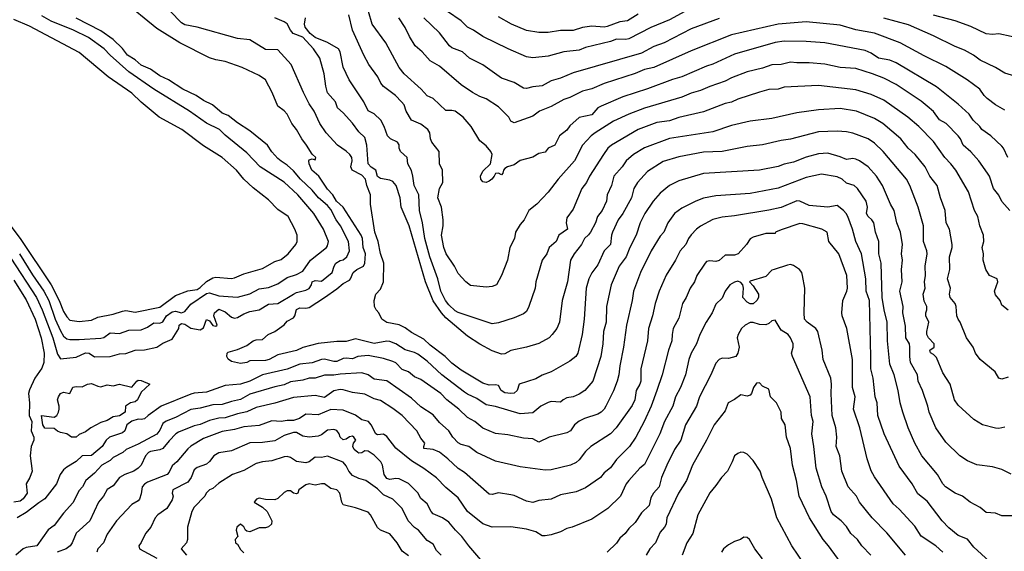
# Model space of a CAD drawing. Header units: metres. Extents: x -46681 to -43747, y -240911 to -237677.
# Tile 111 of 256: x -45896 to -45738, y -240104 to -240019. Entities that reach past the tile are written whole.
import ezdxf

# ---------------------------------------------------------------- set-up
doc = ezdxf.new("R2010")
doc.units = ezdxf.units.M
doc.layers.add('CONTOUR_INDEX', color=1, linetype='Continuous')
doc.layers.add('CONTOUR_INTER', color=3, linetype='Continuous')

msp = doc.modelspace()

# ---------------------------------------------------------------- linework, layer by layer
at = {"layer": 'CONTOUR_INDEX'}
for points, elevation in [([(-45737.6, -240084.4), (-45738.6, -240084.61), (-45739.1, -240084.58), (-45741.21, -240084.02), (-45742.6, -240083.21), (-45745.1, -240080.87), (-45745.73, -240080.02), (-45746.42, -240077.52), (-45747.6, -240075.67), (-45748.6, -240073.19), (-45749.1, -240072.73), (-45749.6, -240072.46), (-45749.68, -240072.02), (-45749, -240071.52), (-45748.97, -240071.02), (-45749.87, -240070.02), (-45750.14, -240069.52), (-45750.18, -240069.02), (-45749.86, -240067.52), (-45750.35, -240066.52), (-45750.34, -240066.02), (-45750.16, -240065.52), (-45750.19, -240065.02), (-45750.6, -240064.16), (-45750.74, -240063.02), (-45750.45, -240062.02), (-45750.54, -240061.02), (-45750.4, -240060.02), (-45750.45, -240058.52), (-45750.1, -240056.52), (-45750.16, -240056.02), (-45750.7, -240054.52), (-45750.72, -240052.02), (-45751.56, -240049.02), (-45752.88, -240045.52), (-45753.42, -240044.52), (-45757.19, -240040.02), (-45758.6, -240038.69), (-45759.6, -240038.02), (-45762.1, -240037.09), (-45763.1, -240036.87), (-45764.6, -240036.75), (-45767.6, -240036.89), (-45772.1, -240038.08), (-45773.6, -240038.28), (-45776.6, -240038.94), (-45779.1, -240039.25), (-45783.1, -240040.05), (-45786.1, -240040.17), (-45790.1, -240040.88), (-45792.6, -240041.65), (-45795.1, -240043.25), (-45796.73, -240045.02), (-45797.33, -240046.02), (-45797.68, -240047.52), (-45799.1, -240050.01), (-45799.84, -240051.02), (-45800.74, -240053.02), (-45800.92, -240053.52), (-45801.08, -240055.02), (-45802.1, -240056.03), (-45803.1, -240058.3), (-45804.1, -240059.6), (-45804.57, -240060.52), (-45805.01, -240062.02), (-45805.3, -240067.02), (-45805.61, -240069.52), (-45806.31, -240072.52), (-45806.68, -240073.02), (-45807.6, -240073.82), (-45810.6, -240075.5), (-45812.1, -240076.07), (-45813.1, -240076.63), (-45815.8, -240077.52), (-45816.11, -240078.52), (-45816.6, -240078.93), (-45817.1, -240079.02), (-45818.1, -240078.88), (-45818.65, -240078.52), (-45819.1, -240077.72), (-45819.6, -240077.59), (-45820.6, -240077.66), (-45821.6, -240077.31), (-45825.1, -240075.26), (-45826.6, -240074.13), (-45827.71, -240073.02), (-45830.1, -240071.24), (-45831.1, -240070.25), (-45833.1, -240069.18), (-45834.1, -240068.41), (-45835.1, -240067.96), (-45837.1, -240067.55), (-45837.88, -240067.02), (-45838.36, -240066.02), (-45838.81, -240065.52), (-45839.05, -240065.02), (-45839.12, -240064.02), (-45838.86, -240063.02), (-45838.1, -240062.19), (-45837.6, -240061.02), (-45837.56, -240058.02), (-45838.1, -240056.48), (-45838.49, -240054.52), (-45838.99, -240053.02), (-45839.69, -240048.52), (-45839.69, -240047.02), (-45840.3, -240045.52), (-45840.51, -240044.52), (-45841.1, -240043.86), (-45842.64, -240043.02), (-45842.89, -240042.52), (-45842.67, -240041.52), (-45842.7, -240041.02), (-45843.01, -240040.52), (-45843.6, -240039.98), (-45845.04, -240039.02), (-45846.83, -240037.02), (-45847.87, -240035.52), (-45848.79, -240033.52), (-45849.6, -240032.36), (-45850.51, -240030.52), (-45852.47, -240026.02), (-45854.6, -240023.69), (-45856.6, -240023.61), (-45859.1, -240022.04), (-45861.1, -240021.84), (-45867.6, -240020.04), (-45869.6, -240019.65), (-45870.1, -240019.32), (-45873.77, -240015.52)], 110), ([(-45737.6, -240033.41), (-45739.1, -240032.55), (-45740.46, -240031.52), (-45740.96, -240031.02), (-45741.62, -240030.02), (-45743.65, -240028.52), (-45747.1, -240026.35), (-45750.6, -240024.64), (-45754.45, -240022.52), (-45758.6, -240021.01), (-45761.6, -240020.43), (-45764.1, -240019.69), (-45769.6, -240019.17), (-45774.1, -240019.53), (-45781.6, -240021.25), (-45788.1, -240023.81), (-45794.1, -240026.49), (-45795.6, -240026.85), (-45797.1, -240027.49), (-45802.1, -240029.08), (-45804.1, -240029.93), (-45805.6, -240030.3), (-45807.6, -240031.37), (-45808.6, -240031.68), (-45810.6, -240032.79), (-45812.5, -240033.52), (-45813.6, -240034.33), (-45816.6, -240035.4), (-45817.1, -240035.17), (-45817.45, -240034.52), (-45819.1, -240032.83), (-45821.1, -240031.57), (-45822.1, -240031.21), (-45823.3, -240030.52), (-45825.1, -240029.3), (-45828.6, -240026.28), (-45830.1, -240025.44), (-45831.37, -240024.02), (-45832.54, -240023.02), (-45833.43, -240021.52), (-45834.1, -240020.08), (-45835.14, -240018.52)], 115), ([(-45753.58, -240105.02), (-45756.6, -240101.44), (-45758.98, -240099.02), (-45761, -240096.52), (-45761.49, -240095.52), (-45762.84, -240094.02), (-45763.83, -240091.52), (-45764.19, -240089.02), (-45764.74, -240087.52), (-45764.63, -240086.02), (-45764.8, -240084.52), (-45765.42, -240082.52), (-45765.57, -240079.02), (-45765.49, -240077.52), (-45765.61, -240076.52), (-45766.83, -240073.52), (-45766.99, -240072.02), (-45767.68, -240069.02), (-45768.02, -240068.52), (-45769.45, -240067.52), (-45769.83, -240067.02), (-45769.91, -240066.02), (-45769.82, -240062.02), (-45770.16, -240060.02), (-45770.3, -240059.52), (-45770.67, -240059.02), (-45771.6, -240058.38), (-45772.1, -240058.25), (-45772.6, -240058.34), (-45774.74, -240059.02), (-45775.1, -240059.16), (-45776.1, -240060.17), (-45778.6, -240060.89), (-45778.72, -240061.02), (-45778.1, -240061.69), (-45777.25, -240063.02), (-45777.25, -240063.52), (-45777.5, -240064.02), (-45778.1, -240064.57), (-45778.6, -240064.56), (-45779.1, -240064.27), (-45779.79, -240063.52), (-45779.67, -240062.02), (-45779.76, -240061.52), (-45780.1, -240061.11), (-45780.6, -240060.93), (-45781.1, -240061.05), (-45781.88, -240061.52), (-45782.6, -240062.51), (-45783.1, -240063.66), (-45784.1, -240064.62), (-45784.72, -240066.02), (-45785.66, -240067.52), (-45786.69, -240069.52), (-45787.23, -240071.02), (-45788.1, -240072.53), (-45788.49, -240073.52), (-45789.01, -240076.02), (-45789.82, -240078.02), (-45790.61, -240079.52), (-45791.05, -240081.02), (-45792.41, -240083.52), (-45793.14, -240085.52), (-45795.6, -240090.44), (-45796.35, -240091.02), (-45798.15, -240093.02), (-45798.53, -240093.52), (-45799.46, -240095.52), (-45801.49, -240097.52), (-45804.1, -240099.22), (-45807.25, -240100.52), (-45808.1, -240100.72), (-45809.1, -240101.25), (-45810.6, -240101.73), (-45811.6, -240101.94), (-45812.1, -240101.9), (-45813.1, -240101.27), (-45814.6, -240100.86), (-45817.1, -240100.44), (-45820.1, -240100.53), (-45821.6, -240099.99), (-45824.1, -240098.01), (-45825.6, -240095.8), (-45827.6, -240094.12), (-45829.1, -240092.56), (-45831.1, -240091.06), (-45833.1, -240089.86), (-45835.6, -240087.79), (-45837.1, -240085.94), (-45837.6, -240085.56), (-45838.6, -240085.64), (-45838.82, -240085.52), (-45839.6, -240084.02), (-45840, -240083.52), (-45841.1, -240083.25), (-45842.1, -240082.47), (-45844.1, -240081.67), (-45846.1, -240081.6), (-45848.1, -240082.42), (-45850.1, -240082.34), (-45851.11, -240083.02), (-45852.1, -240083.37), (-45853.1, -240083.34), (-45854.1, -240083.5), (-45855.6, -240083.38), (-45857.6, -240084.16), (-45860.1, -240084.36), (-45861.6, -240084.79), (-45863.6, -240085.11), (-45866.6, -240086.26), (-45868.6, -240087.47), (-45869.1, -240087.92), (-45870.87, -240090.02), (-45871.6, -240090.67), (-45872.1, -240091.66), (-45872.44, -240092.02), (-45875.6, -240093.25), (-45876.1, -240093.58), (-45876.46, -240094.02), (-45876.6, -240095.18), (-45876.88, -240096.02), (-45877.1, -240096.27), (-45878.1, -240096.85), (-45880.57, -240099.52), (-45882.1, -240101.66), (-45882.65, -240103.02), (-45883.58, -240104.02), (-45883.75, -240104.52)], 105)]:
    msp.add_lwpolyline(points, dxfattribs=dict(at, elevation=elevation))
at = {"layer": 'CONTOUR_INTER'}
for points, elevation in [([(-45727.03, -240013.52), (-45727.6, -240020.52), (-45728.13, -240022.52), (-45727.91, -240023.52), (-45727.99, -240024.02), (-45729.1, -240026.31), (-45730.6, -240027.32), (-45731.1, -240028.32), (-45731.6, -240028.78), (-45732.1, -240028.77), (-45733.6, -240028.07), (-45734.1, -240027.97), (-45735.6, -240028.02), (-45737.6, -240027.42), (-45739.1, -240026.52), (-45741.6, -240025.32), (-45742.65, -240024.52), (-45744.1, -240023.74), (-45745.6, -240023.16), (-45749.1, -240021.42), (-45753.1, -240019.67), (-45757.1, -240018.59)], 116), ([(-45736.6, -240091.99), (-45738.1, -240091.25), (-45739.6, -240090.82), (-45742.1, -240090.49), (-45743.6, -240089.86), (-45744.83, -240089.02), (-45747.1, -240086.85), (-45748.69, -240084.52), (-45749.8, -240082.02), (-45749.99, -240081.02), (-45750.84, -240078.52), (-45751.56, -240077.02), (-45751.69, -240076.02), (-45752.78, -240074.02), (-45752.91, -240073.02), (-45752.89, -240071.52), (-45752.98, -240071.02), (-45753.54, -240070.02), (-45753.6, -240068.16), (-45754.02, -240066.02), (-45753.98, -240065.02), (-45754.5, -240062.52), (-45754.14, -240061.02), (-45754.25, -240059.02), (-45754.09, -240057.52), (-45754.22, -240056.52), (-45754.06, -240055.02), (-45754.4, -240053.02), (-45755, -240051.52), (-45755.43, -240049.52), (-45756.01, -240048.52), (-45757.28, -240045.52), (-45758.29, -240044.02), (-45759.6, -240042.52), (-45761.01, -240041.52), (-45761.6, -240041.27), (-45762.1, -240041.18), (-45763.1, -240041.34), (-45764.1, -240040.88), (-45766.1, -240040.31), (-45767.6, -240040.44), (-45769.6, -240040.95), (-45771.6, -240041.75), (-45773.1, -240042.08), (-45774.1, -240042.46), (-45777.1, -240043.05), (-45786.1, -240043.6), (-45790.1, -240044.75), (-45791.6, -240045.53), (-45793.1, -240046.76), (-45794.19, -240048.02), (-45795.54, -240050.02), (-45796.31, -240051.52), (-45796.93, -240053.52), (-45797.97, -240055.52), (-45798.55, -240057.02), (-45799.67, -240058.52), (-45800.95, -240061.52), (-45801.73, -240065.02), (-45801.76, -240067.52), (-45802.18, -240069.02), (-45802.31, -240071.02), (-45802.61, -240073.02), (-45803.9, -240077.02), (-45805.22, -240078.52), (-45806.1, -240079.09), (-45807.1, -240079.55), (-45808.1, -240079.72), (-45808.71, -240080.02), (-45809.1, -240080.37), (-45810.6, -240080.28), (-45811.1, -240080.45), (-45812.28, -240081.02), (-45813.6, -240082.13), (-45815.6, -240082.26), (-45819.6, -240081.08), (-45821.1, -240080.83), (-45822.6, -240079.78), (-45824.1, -240079.11), (-45824.6, -240078.77), (-45828.23, -240076.02), (-45830.6, -240073.8), (-45832.1, -240072.69), (-45832.6, -240072.41), (-45834.1, -240071.98), (-45835.6, -240070.98), (-45836.6, -240070.62), (-45837.1, -240070.58), (-45839.1, -240070.95), (-45842.1, -240070.19), (-45843.6, -240070.63), (-45845.1, -240070.64), (-45848.1, -240070.93), (-45850.6, -240071.61), (-45851.6, -240072.1), (-45854.6, -240072.8), (-45856, -240073.52), (-45856.6, -240073.69), (-45859.1, -240073.75), (-45859.62, -240074.02), (-45860.6, -240074.19), (-45862.1, -240073.85), (-45862.6, -240073.46), (-45862.85, -240073.02), (-45862.79, -240072.52), (-45862.6, -240072.34), (-45861.1, -240071.89), (-45859.6, -240071.26), (-45858.57, -240070.52), (-45858.1, -240070.35), (-45857.1, -240070.3), (-45856.2, -240069.52), (-45855.1, -240069.03), (-45853.6, -240067.94), (-45853.1, -240067.37), (-45852.1, -240066.8), (-45851.87, -240066.52), (-45851.6, -240065.46), (-45851.1, -240065.2), (-45850.1, -240065.28), (-45849.6, -240065.13), (-45847.1, -240063.55), (-45845.1, -240062.17), (-45844.1, -240061.29), (-45843.1, -240060.73), (-45842.9, -240060.52), (-45842.5, -240059.52), (-45841.92, -240059.02), (-45840.84, -240058.52), (-45840.59, -240058.02), (-45840.53, -240056.52), (-45840.86, -240055.52), (-45841, -240054.02), (-45841.18, -240053.52), (-45844.08, -240049.02), (-45845.2, -240048.02), (-45845.78, -240047.02), (-45846.6, -240046.08), (-45848.01, -240044.02), (-45849.12, -240043.02), (-45849.59, -240042.02), (-45849.64, -240041.52), (-45849.6, -240041.4), (-45849.1, -240041.24), (-45848.6, -240041.37), (-45848.48, -240041.02), (-45849.1, -240040.45), (-45849.98, -240039.02), (-45850.76, -240038.02), (-45851.59, -240036.52), (-45852.35, -240035.52), (-45853.13, -240034.02), (-45853.6, -240033.47), (-45854.6, -240032.75), (-45855.51, -240030.52), (-45856.62, -240028.52), (-45857.6, -240027.82), (-45860.37, -240026.52), (-45863.1, -240025.54), (-45864.6, -240025.3), (-45865.6, -240024.95), (-45870.4, -240022.52), (-45874.1, -240020.22), (-45879.6, -240015.71)], 109), ([(-45737.11, -240041.02), (-45737.8, -240039.52), (-45738.1, -240039.2), (-45739.87, -240037.52), (-45741.33, -240036.52), (-45741.66, -240036.02), (-45742.72, -240035.02), (-45743.35, -240034.02), (-45745.1, -240032.41), (-45748.6, -240029.62), (-45755.1, -240025.77), (-45756.1, -240025.36), (-45757.95, -240025.02), (-45759.1, -240024.2), (-45760.1, -240023.8), (-45766.6, -240022.52), (-45769.6, -240022.31), (-45773.1, -240022.28), (-45774.6, -240022.5), (-45781.1, -240024.36), (-45784.6, -240025.96), (-45785.6, -240026.29), (-45789.6, -240028.03), (-45791.1, -240028.44), (-45795.1, -240029.94), (-45799.1, -240031.22), (-45802.6, -240032.74), (-45803.14, -240033.02), (-45804.1, -240034.11), (-45806.1, -240034.54), (-45807.6, -240035.92), (-45808.1, -240036.58), (-45809.3, -240037.52), (-45810.03, -240039.02), (-45811.12, -240039.52), (-45811.6, -240040.17), (-45812.6, -240040.38), (-45813.6, -240040.97), (-45815.6, -240041.49), (-45816.6, -240042.18), (-45817.68, -240042.52), (-45818.1, -240042.78), (-45818.3, -240043.02), (-45818.4, -240043.52), (-45818.6, -240043.82), (-45819.1, -240043.54), (-45819.6, -240043.56), (-45819.78, -240044.02), (-45820.18, -240044.52), (-45820.6, -240044.82), (-45821.1, -240045.02), (-45821.6, -240044.94), (-45821.97, -240044.52), (-45822.02, -240044.02), (-45821.6, -240043.23), (-45820.37, -240042.02), (-45820.13, -240040.52), (-45820.32, -240040.02), (-45821.1, -240039.11), (-45822.1, -240038.3), (-45823.49, -240036.02), (-45824.81, -240034.52), (-45826.1, -240033.57), (-45826.6, -240033.44), (-45827.6, -240033.44), (-45829.6, -240031.52), (-45830.6, -240031.07), (-45831.53, -240030.02), (-45834.29, -240027.52), (-45835.1, -240026.52), (-45837.25, -240022.52), (-45839.44, -240019.52), (-45840.02, -240017.52)], 114), ([(-45789.12, -240017.52), (-45791.6, -240018.83), (-45794.6, -240020.09), (-45798.1, -240021.89), (-45798.6, -240022.01), (-45800.1, -240021.95), (-45801.1, -240022.34), (-45805.1, -240023.29), (-45806.1, -240023.71), (-45808.6, -240023.99), (-45811.1, -240024.68), (-45813.6, -240024.96), (-45814.6, -240024.82), (-45817.53, -240023.52), (-45821.6, -240021.5), (-45823.1, -240020.49), (-45824.1, -240020.04), (-45825.1, -240019.02), (-45827.3, -240017.52)], 117), ([(-45898.1, -240051.41), (-45896.1, -240054.05), (-45891.09, -240061.52), (-45889.79, -240064.02), (-45889.1, -240065.81), (-45888.6, -240066.65), (-45888.1, -240067.18), (-45886.6, -240067.41), (-45884.6, -240067.21), (-45883.6, -240066.72), (-45881.1, -240066.24), (-45879.6, -240065.75), (-45879.1, -240065.66), (-45877.6, -240065.88), (-45873.6, -240065.09), (-45871.1, -240063.21), (-45869.1, -240062.45), (-45867.6, -240062.25), (-45867.1, -240061.93), (-45866.1, -240060.97), (-45865.1, -240060.36), (-45864.6, -240060.27), (-45862.1, -240060.47), (-45861.6, -240060.4), (-45860.1, -240059.73), (-45857.1, -240058.89), (-45855.1, -240057.77), (-45854.1, -240057.44), (-45852.97, -240056.52), (-45851.74, -240055.02), (-45851.49, -240054.52), (-45851.53, -240053.52), (-45851.89, -240052.52), (-45852.97, -240050.52), (-45854.6, -240049.38), (-45856.1, -240047.84), (-45858.6, -240045.87), (-45860.1, -240044.47), (-45861.26, -240043.02), (-45863.6, -240041.03), (-45866.6, -240039.14), (-45870.09, -240036.52), (-45873.7, -240034.52), (-45876.6, -240032.11), (-45878.1, -240030.66), (-45881.92, -240028.02), (-45886.6, -240024.08), (-45894.6, -240019.88), (-45897.1, -240018.81)], 106), ([(-45897.6, -240057.19), (-45893.48, -240063.52), (-45892.56, -240065.52), (-45890.81, -240070.02), (-45890.1, -240072.69), (-45889.6, -240073.41), (-45887.1, -240073.15), (-45885.6, -240072.47), (-45884.97, -240072.52), (-45884.1, -240073.09), (-45881.6, -240073.04), (-45880.1, -240072.64), (-45879.1, -240072.56), (-45877.6, -240072), (-45876.1, -240071.96), (-45874.1, -240071.56), (-45873.1, -240070.88), (-45871.6, -240070.24), (-45870.57, -240068.52), (-45870.51, -240068.02), (-45870.1, -240067.72), (-45869.6, -240067.84), (-45868.6, -240068.49), (-45867.1, -240068.74), (-45866.6, -240068.44), (-45866.1, -240067.1), (-45865.6, -240067.29), (-45865.1, -240068.03), (-45864.6, -240068.15), (-45864.39, -240068.02), (-45864.92, -240066.52), (-45864.8, -240066.02), (-45864.1, -240065.42), (-45863.1, -240065.85), (-45862.1, -240066.72), (-45861.6, -240066.89), (-45861.1, -240066.78), (-45860.1, -240066.18), (-45859.1, -240065.78), (-45857.6, -240065.51), (-45856.1, -240064.6), (-45854.6, -240064.53), (-45852.1, -240062.99), (-45851.6, -240062.75), (-45850.1, -240062.37), (-45849.6, -240062.1), (-45849.2, -240061.52), (-45849.07, -240061.02), (-45848.6, -240060.8), (-45847.6, -240060.89), (-45845.85, -240059.52), (-45845.57, -240058.52), (-45845.28, -240058.02), (-45844.6, -240057.6), (-45844.1, -240057.46), (-45843.53, -240057.02), (-45843.08, -240056.02), (-45843.22, -240054.52), (-45844.51, -240052.02), (-45845.23, -240051.02), (-45846.1, -240049.37), (-45846.6, -240048.74), (-45848.05, -240047.52), (-45849.1, -240046.25), (-45850.96, -240044.52), (-45852.1, -240043.13), (-45853.1, -240042.23), (-45854.1, -240041.62), (-45854.6, -240041.16), (-45855.6, -240040.11), (-45856.3, -240039.02), (-45859.1, -240036.72), (-45861.1, -240035.45), (-45862.6, -240034.26), (-45863.6, -240033.87), (-45865.11, -240032.52), (-45866.6, -240031.81), (-45867.74, -240031.02), (-45869.91, -240030.02), (-45872.22, -240028.52), (-45873.6, -240027.86), (-45875.1, -240026.77), (-45876.6, -240026.15), (-45877.6, -240025.26), (-45878.8, -240024.52), (-45879.6, -240023.46), (-45881.1, -240022.02), (-45883.1, -240020.63), (-45887.1, -240018.55)], 108), ([(-45896.19, -240056.52), (-45894.1, -240059.87), (-45892.26, -240062.52), (-45891.48, -240064.02), (-45890.44, -240067.02), (-45889.6, -240068.91), (-45889.1, -240069.78), (-45888.6, -240070.18), (-45888.1, -240070.3), (-45886.6, -240070.3), (-45883.1, -240070.1), (-45882.6, -240070), (-45881.6, -240069.24), (-45880.1, -240069.33), (-45878.6, -240068.78), (-45876.6, -240068.76), (-45875.6, -240068.31), (-45874.6, -240067.61), (-45873.6, -240067.66), (-45873.1, -240067.46), (-45872.54, -240066.52), (-45871.6, -240065.84), (-45871.1, -240065.76), (-45870.1, -240066.01), (-45869.6, -240065.79), (-45868.6, -240064.62), (-45866.1, -240062.91), (-45865.6, -240062.8), (-45864.1, -240063.29), (-45861.1, -240063.47), (-45859.1, -240062.97), (-45857.6, -240062.14), (-45856.1, -240061.95), (-45854.6, -240061.32), (-45853.1, -240060.32), (-45851.6, -240059.85), (-45850.6, -240059.29), (-45849.34, -240057.52), (-45846.8, -240055.52), (-45846.6, -240055.21), (-45846.49, -240054.52), (-45847.29, -240052.52), (-45848.82, -240050.02), (-45851.4, -240047.02), (-45853.6, -240044.98), (-45857.44, -240042.52), (-45859.6, -240040.23), (-45863.1, -240037.43), (-45864.02, -240036.52), (-45866.1, -240035.48), (-45868.86, -240033.52), (-45874.6, -240029.99), (-45878.6, -240027.21), (-45881.6, -240024.53), (-45882.55, -240023.52), (-45885.1, -240021.69), (-45887.51, -240020.52), (-45891.1, -240019.04), (-45892.6, -240018.18)], 107), ([(-45737.1, -240076.36), (-45738.1, -240076.7), (-45738.58, -240076.52), (-45739.16, -240075.52), (-45741.6, -240073.5), (-45742.31, -240072.52), (-45742.69, -240071.52), (-45743.79, -240070.02), (-45744.79, -240067.52), (-45745.14, -240067.02), (-45745.31, -240066.52), (-45745.43, -240065.02), (-45745.59, -240064.52), (-45746.43, -240063.52), (-45746.52, -240063.02), (-45746.37, -240062.02), (-45746.86, -240060.52), (-45746.44, -240059.02), (-45746.52, -240057.02), (-45746.06, -240055.52), (-45746.06, -240055.02), (-45746.54, -240052.52), (-45747.07, -240051.52), (-45747.23, -240049.52), (-45747.99, -240047.52), (-45748.5, -240045.52), (-45749.69, -240044.02), (-45750.41, -240042.52), (-45752.05, -240040.52), (-45753.15, -240039.52), (-45754.36, -240038.02), (-45757.26, -240035.52), (-45758.6, -240034.71), (-45761.51, -240033.52), (-45764.1, -240033.11), (-45767.6, -240033.31), (-45771.1, -240033.83), (-45775.1, -240034.73), (-45778.6, -240035.15), (-45781.6, -240035.87), (-45784.6, -240036.86), (-45791.6, -240037.94), (-45795.6, -240039.43), (-45797.37, -240040.52), (-45798.58, -240041.52), (-45799.21, -240042.52), (-45800.52, -240044.02), (-45800.92, -240045.52), (-45801.62, -240047.02), (-45801.74, -240048.02), (-45802.44, -240049.52), (-45803.18, -240050.52), (-45803.49, -240051.52), (-45804.31, -240053.02), (-45804.6, -240053.46), (-45805.26, -240054.02), (-45805.77, -240055.02), (-45806.94, -240056.52), (-45807.5, -240057.52), (-45807.98, -240061.02), (-45808.86, -240064.02), (-45809.31, -240067.52), (-45809.7, -240068.52), (-45810.44, -240069.52), (-45810.97, -240070.02), (-45812.6, -240070.94), (-45814.6, -240071.54), (-45817.1, -240072.08), (-45818.1, -240072.59), (-45818.6, -240072.67), (-45820.1, -240072.11), (-45822.1, -240071.06), (-45824.1, -240069.76), (-45827.6, -240066.81), (-45828.29, -240066.02), (-45829.6, -240064.06), (-45830.86, -240061.02), (-45833.46, -240052.02), (-45834.79, -240049.02), (-45834.92, -240047.52), (-45835.57, -240045.52), (-45836.1, -240044.87), (-45836.6, -240044.66), (-45838.1, -240044.38), (-45838.6, -240044.08), (-45838.86, -240043.02), (-45839.6, -240042.56), (-45840.07, -240042.02), (-45840.32, -240039.02), (-45840.6, -240037.77), (-45841.6, -240036.85), (-45842.6, -240035.5), (-45844.1, -240033.81), (-45845, -240033.02), (-45845.31, -240032.02), (-45846.6, -240030.57), (-45846.91, -240029.52), (-45847.18, -240027.52), (-45847.86, -240025.02), (-45848.88, -240023.52), (-45850.6, -240021.62), (-45852.13, -240021.02), (-45852.56, -240020.52), (-45853.1, -240019.48), (-45853.6, -240019.14), (-45855.1, -240018.54)], 111), ([(-45737.1, -240065.61), (-45738.1, -240064.77), (-45738.38, -240064.02), (-45739.1, -240063.14), (-45739.25, -240062.52), (-45738.75, -240061.02), (-45738.82, -240060.52), (-45740.1, -240059.98), (-45740.69, -240059.02), (-45741.09, -240057.52), (-45741.07, -240056.52), (-45741.27, -240055.52), (-45740.97, -240054.52), (-45741.02, -240053.52), (-45741.62, -240052.02), (-45741.97, -240050.52), (-45742.47, -240049.52), (-45743.47, -240046.52), (-45745.51, -240043.02), (-45746.29, -240042.02), (-45747.29, -240041.02), (-45749.1, -240038.44), (-45751.47, -240036.02), (-45753.2, -240034.52), (-45757.1, -240031.77), (-45759.1, -240030.86), (-45761.6, -240030.09), (-45767.6, -240029.42), (-45773.1, -240029.7), (-45774.1, -240030.03), (-45775.6, -240030.08), (-45777.1, -240030.47), (-45780.6, -240031.63), (-45781.6, -240032.08), (-45782.6, -240032.3), (-45786.1, -240033.66), (-45790.1, -240034.55), (-45791.6, -240035.09), (-45793.6, -240035.36), (-45796.6, -240036.5), (-45800.92, -240039.02), (-45801.5, -240039.52), (-45802.22, -240040.52), (-45804.45, -240044.02), (-45804.93, -240045.02), (-45805.67, -240046.02), (-45807.1, -240049.31), (-45808.1, -240050.71), (-45808.19, -240051.52), (-45808.01, -240052.52), (-45809.41, -240053.52), (-45809.81, -240054.52), (-45810.97, -240055.52), (-45811.32, -240056.52), (-45812.05, -240057.52), (-45813.11, -240061.02), (-45813.21, -240062.02), (-45814.2, -240065.02), (-45814.6, -240065.82), (-45815.1, -240066.18), (-45816.6, -240066.8), (-45819.1, -240067.63), (-45820.1, -240067.79), (-45825.6, -240065.95), (-45826.1, -240065.67), (-45827.1, -240064.7), (-45827.62, -240064.02), (-45828.38, -240062.52), (-45828.84, -240060.52), (-45830.16, -240057.02), (-45830.96, -240054.02), (-45831.32, -240051.52), (-45831.8, -240049.52), (-45831.91, -240047.02), (-45832.69, -240045.52), (-45832.87, -240044.02), (-45833.1, -240043.1), (-45833.7, -240042.02), (-45833.79, -240041.02), (-45834.86, -240040.02), (-45835.1, -240039.52), (-45835.1, -240038.99), (-45835.34, -240038.52), (-45836.48, -240038.02), (-45836.99, -240037.52), (-45837.48, -240036.02), (-45838.02, -240035.02), (-45839.1, -240034), (-45840.1, -240033.5), (-45840.78, -240032.02), (-45843.13, -240028.52), (-45844.1, -240026.47), (-45844.58, -240024.02), (-45844.84, -240023.52), (-45846.6, -240022.49), (-45848.6, -240021.66), (-45849.4, -240021.02), (-45850.24, -240020.02), (-45850.33, -240019.52), (-45850.14, -240018.52)], 112), ([(-45736.83, -240049.52), (-45738.1, -240048.07), (-45738.6, -240047.08), (-45739.45, -240046.02), (-45740.09, -240044.02), (-45740.38, -240043.52), (-45741.8, -240041.52), (-45743.1, -240040.08), (-45744.31, -240039.02), (-45744.75, -240038.02), (-45745.12, -240037.52), (-45747.03, -240035.52), (-45748.1, -240034.92), (-45749.1, -240033.61), (-45750.1, -240032.74), (-45751.1, -240031.94), (-45755.1, -240029.27), (-45757.1, -240028.21), (-45758.91, -240027.52), (-45761.6, -240026.7), (-45764.1, -240026.53), (-45766.6, -240025.99), (-45769.1, -240025.75), (-45771.1, -240025.77), (-45772.1, -240025.65), (-45773.6, -240026.01), (-45775.1, -240026.09), (-45776.6, -240026.6), (-45779.1, -240027.2), (-45781.6, -240028.19), (-45782.6, -240028.73), (-45785.1, -240029.57), (-45786.6, -240030.23), (-45788.1, -240030.66), (-45789.6, -240031.28), (-45795.6, -240033.04), (-45798.13, -240034.02), (-45800.6, -240035.17), (-45803.55, -240037.02), (-45804.2, -240037.52), (-45805.6, -240039.02), (-45806.89, -240041.52), (-45809.5, -240044.52), (-45811.1, -240046.6), (-45812.93, -240048.52), (-45814.2, -240049.52), (-45814.95, -240051.02), (-45815.6, -240051.8), (-45816.34, -240053.02), (-45816.54, -240054.02), (-45817.29, -240055.52), (-45817.66, -240057.52), (-45818.6, -240059.99), (-45819.44, -240061.52), (-45820.1, -240061.8), (-45821.1, -240061.88), (-45823.6, -240061.6), (-45824.36, -240061.02), (-45825.6, -240059.69), (-45826.17, -240058.52), (-45827.54, -240056.52), (-45827.91, -240055.52), (-45828.28, -240053.52), (-45828, -240052.02), (-45828.01, -240051.02), (-45828.27, -240049.02), (-45828.84, -240047.52), (-45828.6, -240045.97), (-45828.06, -240045.02), (-45828.14, -240043.02), (-45828.58, -240042.02), (-45828.67, -240040.02), (-45829.83, -240038.52), (-45830.03, -240038.02), (-45830.17, -240037.02), (-45830.5, -240036.52), (-45831.6, -240035.66), (-45833.13, -240035.02), (-45833.96, -240033.52), (-45834.31, -240032.52), (-45834.72, -240032.02), (-45835.67, -240031.02), (-45837.6, -240029.59), (-45838.04, -240029.02), (-45838.53, -240028.02), (-45839.98, -240026.02), (-45840.79, -240024.52), (-45842.6, -240020.52), (-45843.18, -240018.02)], 113), ([(-45783.6, -240018.65), (-45788.1, -240020.27), (-45792.45, -240022.52), (-45794.1, -240023.14), (-45796.1, -240024.21), (-45807.1, -240027.35), (-45809.1, -240028.24), (-45810.6, -240028.65), (-45812.1, -240029.46), (-45813.6, -240029.62), (-45814.6, -240029.88), (-45815.1, -240029.82), (-45816.6, -240028.95), (-45818.6, -240028.24), (-45821.6, -240026.11), (-45823.76, -240025.02), (-45824.88, -240024.02), (-45826.6, -240023.34), (-45827, -240023.02), (-45828.6, -240020.94), (-45831.14, -240018.52)], 116), ([(-45796.6, -240017.94), (-45798.35, -240019.02), (-45799.6, -240019.19), (-45801.6, -240019.9), (-45802.1, -240020), (-45804.1, -240019.86), (-45805.6, -240020.1), (-45807.1, -240020.57), (-45809.1, -240020.58), (-45811.1, -240020.87), (-45812.6, -240020.87), (-45814.6, -240020.58), (-45817.03, -240019.52), (-45819.1, -240018.36)], 118), ([(-45731.15, -240018.02), (-45731.08, -240019.02), (-45732.1, -240020.02), (-45733.6, -240020.61), (-45735.1, -240021.59), (-45736.6, -240021.54), (-45738.6, -240021.11), (-45739.6, -240021.21), (-45740.6, -240021.1), (-45743.1, -240019.89), (-45745.6, -240019), (-45749.1, -240018.09)], 117), ([(-45736.1, -240098.71), (-45738.1, -240098.71), (-45739.1, -240098.29), (-45740.6, -240098.17), (-45741.6, -240097.37), (-45743.21, -240096.52), (-45744.42, -240095.52), (-45745.6, -240095.02), (-45747.17, -240094.02), (-45747.6, -240093.52), (-45748.43, -240092.02), (-45750.95, -240089.02), (-45752.07, -240087.02), (-45753.15, -240084.52), (-45754.04, -240082.02), (-45754.43, -240080.52), (-45754.76, -240078.52), (-45755.42, -240076.02), (-45756.1, -240074.29), (-45756.49, -240070.52), (-45756.54, -240067.52), (-45757.03, -240065.52), (-45757.34, -240063.52), (-45757.49, -240058.02), (-45757.91, -240056.52), (-45757.87, -240054.52), (-45758.42, -240053.02), (-45758.72, -240051.52), (-45759.04, -240051.02), (-45759.59, -240050.52), (-45759.85, -240050.02), (-45759.73, -240049.02), (-45759.95, -240048.02), (-45761.32, -240046.02), (-45761.84, -240045.52), (-45763.1, -240045.16), (-45763.78, -240044.52), (-45764.6, -240044.1), (-45767.1, -240043.7), (-45769.6, -240044.21), (-45774.1, -240045.92), (-45778.6, -240046.79), (-45784.1, -240047.17), (-45786.1, -240047.55), (-45787.36, -240048.02), (-45789.6, -240049.14), (-45790.79, -240050.02), (-45791.87, -240051.52), (-45792.47, -240053.02), (-45793.1, -240053.65), (-45794.51, -240056.02), (-45796.25, -240059.52), (-45797.38, -240062.52), (-45797.58, -240064.02), (-45798.52, -240068.02), (-45799.01, -240071.52), (-45799.6, -240074.52), (-45799.73, -240076.02), (-45799.98, -240077.02), (-45800.6, -240078.56), (-45801.81, -240081.02), (-45802.11, -240081.52), (-45802.6, -240081.98), (-45803.1, -240082.31), (-45805.26, -240083.02), (-45806.1, -240083.44), (-45806.85, -240084.02), (-45807.53, -240085.02), (-45808.1, -240085.33), (-45810.94, -240086.02), (-45812.6, -240086.84), (-45813.6, -240086.31), (-45815.1, -240086.2), (-45817.6, -240085.67), (-45819.6, -240085.45), (-45821.6, -240084.58), (-45822.89, -240083.52), (-45824.1, -240082.87), (-45825.51, -240081.52), (-45827.43, -240080.02), (-45828.41, -240079.02), (-45831.6, -240076.77), (-45832.6, -240076.29), (-45833.6, -240075.51), (-45834.6, -240075.15), (-45835.6, -240074.06), (-45836.1, -240073.83), (-45837.6, -240073.37), (-45840.1, -240072.88), (-45841.76, -240073.02), (-45842.6, -240073.4), (-45843.6, -240073.3), (-45844.1, -240073.39), (-45845.1, -240073.83), (-45845.6, -240073.83), (-45847.1, -240073.48), (-45847.6, -240073.51), (-45849.1, -240074.07), (-45851.1, -240074.27), (-45853.1, -240075.08), (-45857.1, -240076.02), (-45859.14, -240077.02), (-45860.6, -240077.51), (-45863.1, -240077.69), (-45866.1, -240078.81), (-45868.1, -240078.97), (-45868.6, -240079.11), (-45873.42, -240081.02), (-45875.51, -240082.52), (-45876.1, -240083.07), (-45876.6, -240083.18), (-45877.1, -240083.12), (-45878.1, -240083.43), (-45878.9, -240084.02), (-45879.25, -240085.02), (-45879.6, -240085.33), (-45881.71, -240086.02), (-45882.26, -240086.52), (-45882.9, -240087.52), (-45884.6, -240089), (-45886.1, -240089.04), (-45887.1, -240089.97), (-45888.6, -240090.85), (-45889.1, -240091.29), (-45889.65, -240092.02), (-45890.24, -240093.52), (-45892.1, -240095.96), (-45893.1, -240096.59), (-45895.1, -240098.17), (-45896.59, -240099.02)], 108), ([(-45740.13, -240106.02), (-45742.6, -240103.73), (-45743.6, -240102.47), (-45745.1, -240101.85), (-45746.6, -240100.61), (-45747.69, -240099.52), (-45750.1, -240096.33), (-45751.6, -240095.13), (-45752.54, -240093.52), (-45754.6, -240090.71), (-45757.05, -240085.52), (-45758.07, -240082.52), (-45758.16, -240080.52), (-45758.49, -240079.52), (-45758.79, -240076.52), (-45759.19, -240075.02), (-45759.15, -240073.02), (-45759.41, -240064.02), (-45759.91, -240062.52), (-45759.96, -240060.52), (-45760.66, -240056.52), (-45761.61, -240054.52), (-45762.15, -240052.52), (-45762.87, -240050.52), (-45763.13, -240050.02), (-45763.6, -240049.54), (-45764.6, -240048.74), (-45766.1, -240049), (-45769.1, -240048.72), (-45770.6, -240048.02), (-45771.1, -240047.96), (-45773.6, -240049.03), (-45775.6, -240049.5), (-45781.1, -240050.39), (-45783.1, -240050.61), (-45784.6, -240050.98), (-45786.6, -240052.04), (-45787.23, -240052.52), (-45788.1, -240053.44), (-45788.5, -240054.02), (-45788.94, -240055.02), (-45789.89, -240056.02), (-45790.6, -240057.54), (-45792.1, -240059.93), (-45793.26, -240062.52), (-45793.87, -240064.52), (-45794.29, -240066.52), (-45794.95, -240068.52), (-45795.11, -240070.52), (-45796.21, -240075.02), (-45796.2, -240077.02), (-45796.34, -240077.52), (-45796.96, -240078.52), (-45797.18, -240080.02), (-45797.6, -240080.94), (-45800.16, -240084.52), (-45801.05, -240085.52), (-45804.23, -240087.52), (-45805.1, -240088.33), (-45806.1, -240089.7), (-45806.6, -240090.1), (-45807.52, -240090.52), (-45810.6, -240091.27), (-45811.6, -240091.36), (-45815.6, -240090.79), (-45819.6, -240089.88), (-45822.6, -240088.52), (-45823.89, -240087.52), (-45825.1, -240087.2), (-45825.6, -240086.93), (-45826.45, -240086.02), (-45827.09, -240085.02), (-45828.6, -240083.66), (-45829.6, -240082.46), (-45831.6, -240081.16), (-45833.1, -240079.77), (-45837.1, -240076.96), (-45839.1, -240076.67), (-45840.1, -240076), (-45841.1, -240075.66), (-45844.6, -240075.89), (-45845.6, -240076.07), (-45847.1, -240076.04), (-45848.6, -240076.53), (-45849.6, -240076.55), (-45850.6, -240076.86), (-45852.6, -240077.1), (-45853.6, -240077.61), (-45855.1, -240077.92), (-45859.1, -240079.11), (-45860.6, -240079.98), (-45862.1, -240080.28), (-45863.6, -240080.77), (-45865.1, -240080.84), (-45867.1, -240081.34), (-45868.6, -240081.57), (-45871.1, -240082.84), (-45872.6, -240083.43), (-45873.1, -240083.85), (-45873.6, -240084.9), (-45874.1, -240085.53), (-45877.1, -240087.15), (-45879.03, -240088.02), (-45879.58, -240088.52), (-45881.1, -240089.29), (-45881.6, -240089.78), (-45882.95, -240090.52), (-45884.1, -240091.85), (-45885.54, -240093.02), (-45886.08, -240094.02), (-45886.6, -240094.64), (-45887.6, -240096.61), (-45889.1, -240098.24), (-45890.6, -240100.25), (-45891.6, -240100.94), (-45893.41, -240103.52), (-45895.1, -240103.81), (-45895.6, -240104), (-45896.81, -240105.02)], 107), ([(-45747.61, -240104.52), (-45748.74, -240103.52), (-45751.1, -240101.97), (-45752.1, -240100.38), (-45754.6, -240097.63), (-45755.6, -240096.78), (-45758.6, -240092.41), (-45759.1, -240091.43), (-45759.77, -240089.52), (-45760.93, -240084.52), (-45761.96, -240081.52), (-45761.68, -240079.52), (-45762.11, -240078.02), (-45762.13, -240073.52), (-45763.06, -240068.52), (-45763.79, -240066.52), (-45763.82, -240066.02), (-45763.68, -240064.02), (-45763.03, -240062.52), (-45762.95, -240062.02), (-45763.05, -240060.02), (-45764.31, -240056.52), (-45765.92, -240054.52), (-45766.23, -240053.02), (-45767.05, -240052.52), (-45770.1, -240051.67), (-45770.6, -240051.63), (-45773.6, -240052.63), (-45774.54, -240053.02), (-45774.6, -240053.22), (-45776.1, -240053.22), (-45778.1, -240053.82), (-45778.6, -240054.08), (-45779.21, -240055.02), (-45780.54, -240056.52), (-45781.1, -240056.72), (-45782.6, -240056.71), (-45783.6, -240057.61), (-45784.1, -240057.77), (-45785.1, -240057.66), (-45785.6, -240057.75), (-45785.86, -240058.02), (-45787.16, -240060.02), (-45787.53, -240061.02), (-45788.26, -240062.02), (-45788.88, -240063.52), (-45789.48, -240064.52), (-45790.1, -240066.86), (-45790.98, -240068.52), (-45791.16, -240069.52), (-45791.18, -240070.52), (-45791.74, -240072.02), (-45792.77, -240076.02), (-45793.63, -240078.52), (-45794.55, -240081.02), (-45795.66, -240083.52), (-45797, -240086.02), (-45798, -240087.52), (-45800.1, -240089.63), (-45801.1, -240090.97), (-45802.1, -240091.79), (-45802.69, -240092.52), (-45805.1, -240094.19), (-45806.6, -240094.85), (-45809.1, -240095.33), (-45810.6, -240096), (-45812.6, -240096.22), (-45813.6, -240096.56), (-45814.6, -240096.36), (-45816.6, -240095.43), (-45817.1, -240095.33), (-45819.1, -240095), (-45820.1, -240095.27), (-45820.6, -240095.19), (-45824.6, -240091.7), (-45825.6, -240091.1), (-45827.26, -240089.52), (-45828.6, -240088.47), (-45829.6, -240088), (-45831.1, -240087.86), (-45831.13, -240087.52), (-45830.95, -240087.02), (-45831.6, -240086.18), (-45832.23, -240085.02), (-45834.6, -240082.55), (-45836.1, -240081.4), (-45838.1, -240080.15), (-45839.1, -240079.88), (-45840.6, -240079.12), (-45842.6, -240078.83), (-45844.1, -240078.43), (-45844.6, -240078.36), (-45845.6, -240078.58), (-45847.1, -240079.66), (-45848.6, -240079.3), (-45852.1, -240079.67), (-45855.1, -240080.54), (-45858.1, -240081.23), (-45859.6, -240081.95), (-45861.1, -240082.28), (-45863.1, -240082.93), (-45864.1, -240082.95), (-45865.6, -240083.37), (-45867.1, -240083.98), (-45868.1, -240084.21), (-45870.6, -240085.25), (-45871.01, -240085.52), (-45872.1, -240086.64), (-45873.1, -240087.83), (-45873.6, -240088.08), (-45875.1, -240088.32), (-45875.41, -240088.52), (-45875.9, -240089.02), (-45876.63, -240090.52), (-45877.12, -240091.02), (-45877.8, -240091.52), (-45879.23, -240092.02), (-45880.1, -240092.51), (-45881.1, -240093.87), (-45882.1, -240094.46), (-45882.65, -240095.52), (-45883.48, -240096.52), (-45884.85, -240099.52), (-45887.1, -240101.51), (-45887.7, -240103.02), (-45888.05, -240103.52), (-45888.68, -240104.02), (-45890.16, -240104.52)], 106), ([(-45897.1, -240060.76), (-45895.1, -240063.93), (-45893.65, -240067.02), (-45892.71, -240070.02), (-45892.23, -240072.52), (-45892.29, -240074.02), (-45892.6, -240074.9), (-45893.73, -240076.52), (-45894.6, -240078.39), (-45894.74, -240079.02), (-45894.61, -240080.52), (-45894.64, -240082.52), (-45894.23, -240083.52), (-45894.33, -240085.02), (-45893.87, -240086.02), (-45893.89, -240086.52), (-45894.3, -240087.52), (-45894.46, -240089.02), (-45894.17, -240091.52), (-45894.52, -240092.52), (-45895.1, -240093.52), (-45894.95, -240095.02), (-45895.6, -240095.96), (-45896.1, -240096.32), (-45897.1, -240096.51)], 109), ([(-45759.16, -240105.02), (-45760.62, -240103.52), (-45761.3, -240102.52), (-45762.37, -240101.52), (-45763.1, -240100.41), (-45763.95, -240099.52), (-45765.2, -240098.52), (-45765.56, -240098.02), (-45766.36, -240095.52), (-45767.04, -240094.02), (-45767.98, -240091.02), (-45768.34, -240087.52), (-45768.69, -240085.52), (-45768.48, -240083.52), (-45768.71, -240082.52), (-45768.95, -240079.52), (-45771.79, -240073.02), (-45771.92, -240072.52), (-45771.66, -240071.52), (-45771.69, -240071.02), (-45772.09, -240070.02), (-45772.5, -240069.52), (-45773.6, -240068.79), (-45774.6, -240067.2), (-45775.1, -240067.32), (-45775.6, -240067.74), (-45776.1, -240067.95), (-45777.1, -240067.88), (-45778.1, -240067.58), (-45778.6, -240067.57), (-45779.38, -240068.02), (-45780, -240068.52), (-45780.54, -240069.52), (-45780.69, -240070.02), (-45780.35, -240071.52), (-45780.6, -240072.52), (-45780.91, -240073.02), (-45782.1, -240073.36), (-45783.1, -240073.31), (-45783.6, -240073.55), (-45784.1, -240074.14), (-45784.91, -240076.02), (-45786.74, -240079.52), (-45787.26, -240081.02), (-45789.02, -240084.02), (-45789.77, -240086.52), (-45790.77, -240088.02), (-45792.03, -240090.52), (-45792.86, -240092.52), (-45793.27, -240094.02), (-45794.15, -240095.02), (-45794.6, -240095.81), (-45794.84, -240097.02), (-45796.1, -240098.19), (-45797.1, -240099.77), (-45798.1, -240100.71), (-45798.69, -240101.52), (-45799.6, -240102.28), (-45800.1, -240103.12), (-45801.6, -240104.56)], 104), ([(-45877.33, -240077.02), (-45877.1, -240076.88), (-45876.6, -240076.93), (-45875.24, -240077.52), (-45876.6, -240078.78), (-45877.23, -240080.02), (-45877.6, -240080.33), (-45878.33, -240080.52), (-45879.15, -240081.02), (-45879.18, -240082.02), (-45880.1, -240082.61), (-45881.1, -240082.78), (-45882.1, -240083.37), (-45883.1, -240083.66), (-45884.74, -240084.52), (-45885.6, -240085.17), (-45886.6, -240085.61), (-45887.1, -240086.02), (-45887.82, -240086.02), (-45888.6, -240085.47), (-45889.6, -240085.29), (-45890.1, -240085.07), (-45890.6, -240084.62), (-45892.1, -240084.57), (-45892.42, -240084.02), (-45892.63, -240082.52), (-45890.6, -240082.8), (-45890.19, -240082.52), (-45889.91, -240082.02), (-45889.82, -240081.52), (-45889.79, -240081.02), (-45890.06, -240080.02), (-45889.9, -240079.52), (-45889.6, -240079.02), (-45889.1, -240078.81), (-45888.1, -240079.02), (-45887.6, -240077.99), (-45887.1, -240077.87), (-45886.1, -240077.9), (-45885.26, -240077.52), (-45884.6, -240077.41), (-45883.6, -240077.84), (-45883.1, -240077.9), (-45882.1, -240077.6), (-45881.1, -240077.77), (-45880.1, -240077.52), (-45878.1, -240077.97), (-45877.33, -240077.02)], 109), ([(-45763.1, -240107.49), (-45765.97, -240103.52), (-45766.85, -240102.52), (-45769.03, -240099.02), (-45770.73, -240095.52), (-45771.16, -240093.02), (-45771.81, -240090.52), (-45772.1, -240087.83), (-45772.75, -240086.02), (-45772.98, -240084.02), (-45773.53, -240083.02), (-45773.59, -240082.02), (-45774.36, -240080.52), (-45775.33, -240079.52), (-45775.6, -240078.31), (-45776.6, -240077.82), (-45777.1, -240077.26), (-45777.6, -240077.32), (-45778.08, -240078.02), (-45778.38, -240079.02), (-45778.6, -240079.26), (-45779.1, -240079.44), (-45780.1, -240079.24), (-45781.1, -240079.97), (-45782.16, -240080.52), (-45782.6, -240081.77), (-45784.37, -240084.02), (-45785.61, -240086.52), (-45787.89, -240090.52), (-45788.83, -240093.02), (-45790.15, -240095.02), (-45792, -240099.02), (-45792.12, -240100.02), (-45792.39, -240100.52), (-45793.1, -240101.3), (-45793.86, -240103.02), (-45794.77, -240104.02), (-45795.32, -240105.02)], 103), ([(-45821.6, -240106.13), (-45823.9, -240103.52), (-45824.99, -240102.02), (-45826.04, -240101.02), (-45827.1, -240099.72), (-45828.09, -240099.02), (-45829.6, -240098.39), (-45829.94, -240098.02), (-45830.6, -240096.79), (-45831.6, -240095.88), (-45832.1, -240094.98), (-45833.6, -240093.47), (-45835.1, -240092.73), (-45835.6, -240092.67), (-45836.6, -240092.83), (-45837.1, -240092.69), (-45837.53, -240092.02), (-45837.77, -240090.52), (-45838.05, -240090.02), (-45839.1, -240088.94), (-45840.1, -240088.29), (-45840.6, -240088.21), (-45841.1, -240088.56), (-45841.6, -240088.62), (-45841.75, -240088.52), (-45842.32, -240088.02), (-45842.56, -240087.52), (-45842.44, -240087.02), (-45842.06, -240086.52), (-45842.41, -240086.02), (-45842.6, -240085.88), (-45843.1, -240085.96), (-45843.6, -240086.34), (-45844.1, -240086.45), (-45844.58, -240086.02), (-45844.73, -240085.52), (-45845.1, -240084.97), (-45845.6, -240084.81), (-45846.6, -240084.89), (-45847.6, -240085.68), (-45848.1, -240085.89), (-45849.6, -240086.05), (-45850.6, -240085.87), (-45851.6, -240085.28), (-45852.1, -240085.29), (-45853.6, -240085.76), (-45855.1, -240086.6), (-45857.1, -240086.9), (-45859.1, -240086.92), (-45862.1, -240088.23), (-45864.1, -240088.57), (-45864.93, -240089.02), (-45865.6, -240089.95), (-45866.1, -240090.39), (-45867.6, -240090.89), (-45868.1, -240091.28), (-45868.55, -240092.52), (-45869.1, -240093.3), (-45871.52, -240094.52), (-45871.63, -240095.02), (-45871.49, -240095.52), (-45871.6, -240096.14), (-45872.5, -240097.52), (-45873.92, -240098.52), (-45874.35, -240099.02), (-45875.05, -240100.52), (-45875.94, -240101.52), (-45876.6, -240103.01), (-45877.01, -240103.52), (-45876.89, -240104.02), (-45874.1, -240105.52)], 104), ([(-45828.34, -240105.02), (-45829.1, -240104.27), (-45829.6, -240103.24), (-45830.6, -240102.66), (-45831.96, -240101.02), (-45832.6, -240100.57), (-45833.65, -240099.52), (-45834.63, -240097.52), (-45836.09, -240096.02), (-45837.6, -240095.34), (-45838.6, -240094.35), (-45840.44, -240093.02), (-45841.6, -240092.71), (-45842.6, -240092.19), (-45843.19, -240091.52), (-45843.6, -240090.67), (-45844.1, -240090.05), (-45846.6, -240089.08), (-45847.6, -240089.29), (-45848.6, -240089.25), (-45849.56, -240090.02), (-45850.1, -240090.17), (-45851.6, -240089.93), (-45852.6, -240089.29), (-45853.1, -240089.14), (-45853.6, -240089.22), (-45855.6, -240089.85), (-45857.1, -240089.99), (-45858.1, -240090.28), (-45860.1, -240091.41), (-45861.89, -240092.02), (-45864.1, -240093.42), (-45865.1, -240094.28), (-45865.6, -240094.52), (-45866.14, -240095.02), (-45866.39, -240095.52), (-45868.1, -240097.28), (-45868.48, -240098.02), (-45869.13, -240100.52), (-45869.15, -240102.52), (-45869.32, -240103.02), (-45870.15, -240104.02), (-45869.33, -240105.02)], 103), ([(-45769.85, -240106.52), (-45771.9, -240103.52), (-45774.29, -240099.02), (-45775.18, -240096.02), (-45776.67, -240092.52), (-45776.97, -240091.52), (-45778.1, -240089.79), (-45779.1, -240088.77), (-45779.6, -240088.51), (-45780.1, -240088.47), (-45780.6, -240088.64), (-45781.1, -240089.02), (-45781.47, -240090.02), (-45782.26, -240091.52), (-45783.23, -240092.52), (-45784.1, -240093.82), (-45785.1, -240094.97), (-45787.01, -240098.52), (-45787.83, -240101.52), (-45788.77, -240103.02), (-45789.55, -240105.02)], 102), ([(-45833.6, -240105.13), (-45834.6, -240104.4), (-45835.42, -240103.02), (-45836.6, -240101.61), (-45838.1, -240101), (-45838.6, -240100.58), (-45839.69, -240098.52), (-45840.1, -240098.12), (-45842.1, -240097.42), (-45844.1, -240096.95), (-45844.34, -240096.52), (-45844.64, -240095.02), (-45845.1, -240094.51), (-45846.1, -240094.29), (-45847.1, -240093.56), (-45847.6, -240093.52), (-45848.6, -240093.76), (-45849.6, -240093.54), (-45850.1, -240093.73), (-45851.22, -240094.52), (-45851.41, -240095.02), (-45851.6, -240095.13), (-45852.07, -240095.02), (-45852.6, -240094.66), (-45853.1, -240094.68), (-45853.6, -240094.93), (-45854.6, -240095.89), (-45855.1, -240096.13), (-45856.6, -240096.06), (-45857.6, -240095.84), (-45858.07, -240096.02), (-45858.41, -240096.52), (-45857.1, -240097.29), (-45856.32, -240098.02), (-45855.57, -240099.52), (-45855.65, -240100.02), (-45856.1, -240100.48), (-45856.6, -240100.62), (-45857.6, -240100.63), (-45859.1, -240101.27), (-45859.6, -240101.19), (-45859.81, -240101.02), (-45860.1, -240100.49), (-45860.6, -240100.05), (-45861.23, -240100.52), (-45861.34, -240101.02), (-45861.08, -240102.02), (-45861.51, -240102.52), (-45861.45, -240103.02), (-45861.1, -240103.26), (-45860.6, -240104.12), (-45860.1, -240104.64)], 102), ([(-45776.6, -240105.62), (-45777.86, -240104.02), (-45778.73, -240102.52), (-45779.1, -240102.17), (-45779.6, -240102.15), (-45780.13, -240102.52), (-45781.1, -240102.82), (-45782.1, -240103.34), (-45782.88, -240104.02), (-45783.23, -240104.52)], 101)]:
    msp.add_lwpolyline(points, dxfattribs=dict(at, elevation=elevation))

doc.saveas('drawing.dxf')
